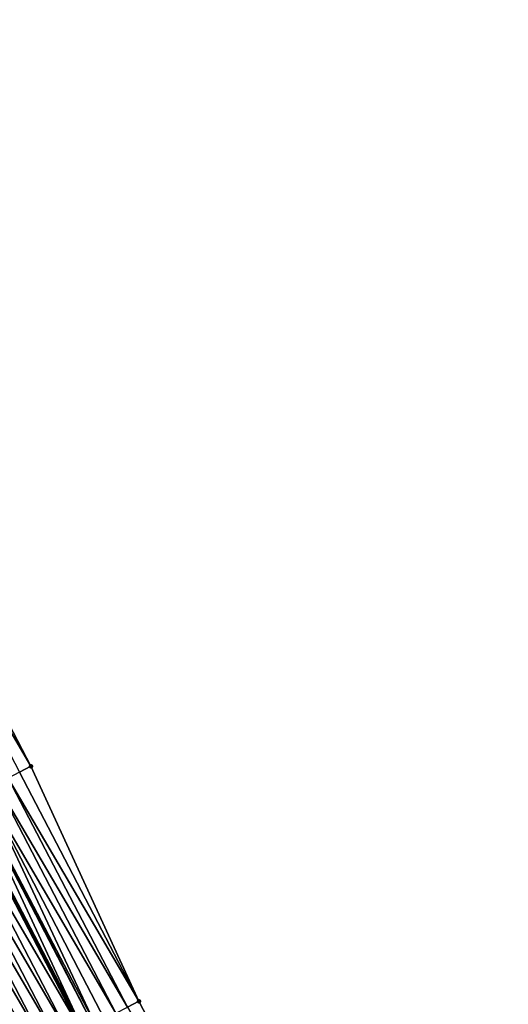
# Model space of a CAD drawing. Header units: feet. Extents: x 2010743 to 2022806, y 818705 to 837694.
# Tile 155 of 256: x 2012681 to 2012719, y 824639 to 824715. Entities that reach past the tile are written whole.
import ezdxf

# ---------------------------------------------------------------- set-up
doc = ezdxf.new("R2010")
doc.units = ezdxf.units.FT
doc.header["$MEASUREMENT"] = 0
doc.layers.add('EP_Travel Lane', color=172, linetype='Continuous', lineweight=53)
doc.layers.add('Road Shots', color=141, linetype='Continuous', lineweight=100)
doc.layers.add('I-77-MM17-21_NB-Surface-Border', color=7, linetype='Continuous')
doc.layers.add('I-77-MM17-21_NB-Surface-TIN', color=7, linetype='Continuous')

msp = doc.modelspace()

# ---------------------------------------------------------------- linework, layer by layer
at = {"layer": 'EP_Travel Lane'}
msp.add_polyline3d([(2012584.324, 824831.873, 318.057), (2012593.469, 824814.092, 317.762), (2012602.602, 824796.301, 317.476), (2012611.736, 824778.51, 317.207), (2012620.919, 824760.748, 316.938), (2012630.188, 824743.028, 316.639), (2012639.457, 824725.307, 316.431), (2012648.725, 824707.587, 316.091), (2012657.994, 824689.867, 315.798), (2012667.263, 824672.147, 315.518), (2012676.532, 824654.427, 315.226), (2012685.8, 824636.706, 314.947), (2012695.069, 824618.986, 314.645), (2012704.338, 824601.266, 314.374), (2012713.597, 824583.551, 314.096)], dxfattribs=at)
at = {"layer": 'I-77-MM17-21_NB-Surface-Border', "color": 3, "linetype": 'Continuous', "lineweight": -3}
msp.add_polyline3d([(2012586.767, 824833.144, 318.019), (2012596.882, 824815.869, 317.681), (2012607, 824798.59, 317.391), (2012617.118, 824781.312, 317.091), (2012626.348, 824763.578, 316.814), (2012636.472, 824746.303, 316.52), (2012645.709, 824728.566, 316.234), (2012654.945, 824710.829, 315.939), (2012664.182, 824693.092, 315.663), (2012672.532, 824674.892, 315.417), (2012681.769, 824657.155, 315.16), (2012690.119, 824638.956, 314.897), (2012699.356, 824621.219, 314.598), (2012708.593, 824603.482, 314.311), (2012718.716, 824586.224, 314.036)], dxfattribs=at)
at = {"layer": 'I-77-MM17-21_NB-Surface-TIN', "color": 128, "linetype": 'Continuous', "lineweight": -3}
for points in [[(2012681.769, 824657.155, 315.16), (2012672.532, 824674.892, 315.417), (2012671.646, 824674.43, 315.436)], [(2012680.882, 824656.693, 315.178), (2012681.769, 824657.155, 315.16), (2012671.646, 824674.43, 315.436)], [(2012690.119, 824638.956, 314.897), (2012681.769, 824657.155, 315.16), (2012680.882, 824656.693, 315.178)], [(2012689.232, 824638.494, 314.916), (2012679.996, 824656.231, 315.199), (2012679.109, 824655.769, 315.218)], [(2012690.119, 824638.956, 314.897), (2012680.882, 824656.693, 315.178), (2012679.996, 824656.231, 315.199)], [(2012689.232, 824638.494, 314.916), (2012690.119, 824638.956, 314.897), (2012679.996, 824656.231, 315.199)], [(2012686.739, 824637.195, 314.95), (2012678.222, 824655.307, 315.23), (2012677.457, 824654.908, 315.235)], [(2012688.346, 824638.032, 314.933), (2012679.109, 824655.769, 315.218), (2012678.222, 824655.307, 315.23)], [(2012686.739, 824637.195, 314.95), (2012687.459, 824637.57, 314.946), (2012678.222, 824655.307, 315.23)], [(2012687.459, 824637.57, 314.946), (2012688.346, 824638.032, 314.933), (2012678.222, 824655.307, 315.23)], [(2012688.346, 824638.032, 314.933), (2012689.232, 824638.494, 314.916), (2012679.109, 824655.769, 315.218)], [(2012685.685, 824636.646, 314.947), (2012676.532, 824654.427, 315.226), (2012676.448, 824654.383, 315.225)], [(2012677.335, 824654.845, 315.234), (2012676.532, 824654.427, 315.226), (2012685.8, 824636.706, 314.947)], [(2012685.685, 824636.646, 314.947), (2012685.8, 824636.706, 314.947), (2012676.532, 824654.427, 315.226)], [(2012686.572, 824637.108, 314.95), (2012677.457, 824654.908, 315.235), (2012677.335, 824654.845, 315.234)], [(2012686.572, 824637.108, 314.95), (2012677.335, 824654.845, 315.234), (2012685.8, 824636.706, 314.947)], [(2012686.572, 824637.108, 314.95), (2012686.739, 824637.195, 314.95), (2012677.457, 824654.908, 315.235)], [(2012684.798, 824636.184, 314.953), (2012675.561, 824653.921, 315.23), (2012674.674, 824653.459, 315.242)], [(2012685.685, 824636.646, 314.947), (2012676.448, 824654.383, 315.225), (2012675.561, 824653.921, 315.23)], [(2012684.798, 824636.184, 314.953), (2012685.685, 824636.646, 314.947), (2012675.561, 824653.921, 315.23)], [(2012683.024, 824635.26, 314.977), (2012673.787, 824652.997, 315.255), (2012672.901, 824652.535, 315.269)], [(2012683.911, 824635.722, 314.965), (2012674.674, 824653.459, 315.242), (2012673.787, 824652.997, 315.255)], [(2012683.024, 824635.26, 314.977), (2012683.911, 824635.722, 314.965), (2012673.787, 824652.997, 315.255)], [(2012683.911, 824635.722, 314.965), (2012684.798, 824636.184, 314.953), (2012674.674, 824653.459, 315.242)], [(2012681.588, 824634.511, 314.997), (2012672.901, 824652.535, 315.269), (2012672.014, 824652.073, 315.286)], [(2012681.588, 824634.511, 314.997), (2012682.137, 824634.798, 314.987), (2012672.901, 824652.535, 315.269)], [(2012682.137, 824634.798, 314.987), (2012683.024, 824635.26, 314.977), (2012672.901, 824652.535, 315.269)], [(2012681.251, 824634.336, 315.003), (2012672.014, 824652.073, 315.286), (2012671.127, 824651.611, 315.306)], [(2012680.364, 824633.874, 315.022), (2012681.251, 824634.336, 315.003), (2012671.127, 824651.611, 315.306)], [(2012681.251, 824634.336, 315.003), (2012681.588, 824634.511, 314.997), (2012672.014, 824652.073, 315.286)], [(2012699.356, 824621.219, 314.598), (2012690.119, 824638.956, 314.897), (2012689.232, 824638.494, 314.916)]]:
    msp.add_3dface(points, dxfattribs=at)
at = {"layer": 'Road Shots', "lineweight": 100}
for p in [(2012681.769, 824657.155, 315.16), (2012690.119, 824638.956, 314.897)]:
    msp.add_point(p, dxfattribs=at)

doc.saveas('drawing.dxf')
